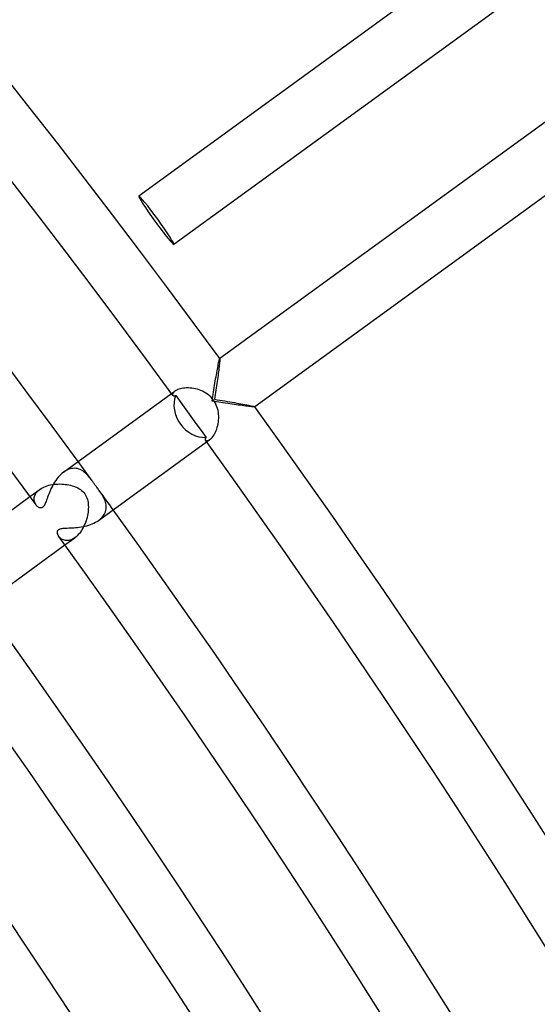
# Model space of a CAD drawing. Header units: millimetres. Extents: x -660 to 660, y -630 to 630.
# Tile 122 of 125: x 483 to 518, y 320 to 386. Entities that reach past the tile are written whole.
import ezdxf

# ---------------------------------------------------------------- set-up
doc = ezdxf.new("R2010")
doc.units = ezdxf.units.MM
doc.layers.add('HIDDEN', color=7, linetype='Continuous')
doc.layers.add('THICK', color=7, linetype='Continuous')

msp = doc.modelspace()

# ---------------------------------------------------------------- linework, layer by layer
at = {"layer": 'HIDDEN'}
for p, q in [((496.365, 363.102), (496.366, 363.103)), ((496.366, 363.103), (496.366, 363.103)), ((496.366, 363.103), (496.367, 363.103)), ((496.367, 363.103), (496.368, 363.103)), ((496.368, 363.103), (496.368, 363.103)), ((496.368, 363.103), (496.369, 363.102)), ((496.369, 363.102), (496.372, 363.089)), ((496.311, 362.446), (496.297, 362.333)), ((496.324, 362.552), (496.311, 362.446)), ((496.336, 362.652), (496.324, 362.552)), ((496.347, 362.745), (496.336, 362.652)), ((496.356, 362.829), (496.347, 362.745)), ((496.363, 362.904), (496.356, 362.829)), ((496.368, 362.968), (496.363, 362.904)), ((496.372, 363.021), (496.368, 362.968)), ((496.372, 363.089), (496.373, 363.062)), ((496.373, 363.062), (496.372, 363.021)), ((496.23, 361.839), (496.211, 361.706)), ((496.248, 361.968), (496.23, 361.839)), ((496.265, 362.094), (496.248, 361.968)), ((496.281, 362.216), (496.265, 362.094)), ((496.297, 362.333), (496.281, 362.216)), ((493.922, 361.117), (493.819, 361.1)), ((494.03, 361.128), (493.922, 361.117)), ((494.143, 361.135), (494.03, 361.128)), ((494.26, 361.135), (494.143, 361.135)), ((494.378, 361.129), (494.26, 361.135)), ((494.498, 361.117), (494.378, 361.129)), ((494.62, 361.099), (494.498, 361.117)), ((496.128, 361.139), (496.106, 360.989)), ((496.15, 361.285), (496.128, 361.139)), ((496.171, 361.429), (496.15, 361.285)), ((496.191, 361.57), (496.171, 361.429)), ((496.211, 361.706), (496.191, 361.57)), ((493.131, 360.753), (493.356, 360.916)), ((493.207, 360.736), (493.2, 360.698)), ((493.2, 360.698), (493.203, 360.664)), ((493.203, 360.664), (493.216, 360.636)), ((493.225, 360.779), (493.207, 360.736)), ((493.256, 360.824), (493.225, 360.779)), ((493.299, 360.87), (493.256, 360.824)), ((493.356, 360.916), (493.299, 360.87)), ((493.412, 360.953), (493.356, 360.916)), ((493.476, 360.988), (493.412, 360.953)), ((493.55, 361.021), (493.476, 360.988)), ((493.633, 361.052), (493.55, 361.021)), ((493.722, 361.078), (493.633, 361.052)), ((493.819, 361.1), (493.722, 361.078)), ((494.741, 361.074), (494.62, 361.099)), ((494.863, 361.043), (494.741, 361.074)), ((494.983, 361.005), (494.863, 361.043)), ((495.101, 360.961), (494.983, 361.005)), ((495.217, 360.91), (495.101, 360.961)), ((495.329, 360.853), (495.217, 360.91)), ((495.44, 360.788), (495.329, 360.853)), ((495.549, 360.714), (495.44, 360.788)), ((495.654, 360.63), (495.549, 360.714)), ((495.756, 360.538), (495.654, 360.63)), ((495.852, 360.434), (495.756, 360.538)), ((496.035, 360.528), (496.01, 360.373)), ((496.059, 360.684), (496.035, 360.528)), ((496.082, 360.837), (496.059, 360.684)), ((496.106, 360.989), (496.082, 360.837)), ((495.941, 360.322), (495.852, 360.434)), ((496.013, 360.215), (495.941, 360.322)), ((496.01, 360.373), (496.187, 360.344)), ((496.077, 360.103), (496.013, 360.215)), ((496.132, 359.987), (496.077, 360.103)), ((496.179, 359.867), (496.132, 359.987)), ((496.218, 359.744), (496.179, 359.867)), ((496.187, 360.344), (496.363, 360.316)), ((496.363, 360.316), (496.537, 360.287)), ((496.537, 360.287), (496.708, 360.259)), ((496.708, 360.259), (496.875, 360.231)), ((496.875, 360.231), (497.039, 360.203)), ((497.039, 360.203), (497.198, 360.176)), ((497.198, 360.176), (497.353, 360.149)), ((497.353, 360.149), (497.502, 360.123)), ((497.502, 360.123), (497.647, 360.097)), ((497.647, 360.097), (497.787, 360.072)), ((497.787, 360.072), (497.922, 360.047)), ((497.922, 360.047), (498.05, 360.023)), ((498.05, 360.023), (498.171, 359.999)), ((498.171, 359.999), (498.283, 359.977)), ((498.283, 359.977), (498.386, 359.956)), ((498.386, 359.956), (498.478, 359.937)), ((498.478, 359.937), (498.557, 359.919)), ((498.557, 359.919), (498.622, 359.903)), ((498.622, 359.903), (498.671, 359.889)), ((498.671, 359.889), (498.703, 359.878)), ((498.703, 359.878), (498.717, 359.87)), ((498.717, 359.867), (498.716, 359.866)), ((498.717, 359.87), (498.717, 359.869)), ((498.717, 359.869), (498.717, 359.869)), ((498.717, 359.869), (498.717, 359.868)), ((498.717, 359.868), (498.717, 359.867)), ((498.717, 359.867), (498.717, 359.867)), ((496.248, 359.618), (496.218, 359.744)), ((496.271, 359.492), (496.248, 359.618)), ((496.286, 359.364), (496.271, 359.492)), ((496.294, 359.236), (496.286, 359.364)), ((496.294, 359.108), (496.294, 359.236)), ((496.164, 358.379), (496.2, 358.492)), ((496.2, 358.492), (496.231, 358.609)), ((496.231, 358.609), (496.256, 358.73)), ((496.256, 358.73), (496.275, 358.854)), ((496.275, 358.854), (496.288, 358.98)), ((496.288, 358.98), (496.294, 359.108)), ((495.815, 357.775), (495.87, 357.836)), ((495.87, 357.836), (495.925, 357.907)), ((495.925, 357.907), (495.979, 357.986)), ((495.979, 357.986), (496.03, 358.073)), ((496.03, 358.073), (496.079, 358.169)), ((496.079, 358.169), (496.124, 358.271)), ((496.124, 358.271), (496.164, 358.379)), ((495.398, 357.634), (495.417, 357.615)), ((495.417, 357.615), (495.443, 357.602)), ((495.443, 357.602), (495.475, 357.595)), ((495.475, 357.595), (495.512, 357.595)), ((495.482, 357.517), (495.707, 357.68)), ((495.512, 357.595), (495.555, 357.603)), ((495.555, 357.603), (495.602, 357.619)), ((495.602, 357.619), (495.653, 357.645)), ((495.653, 357.645), (495.707, 357.68)), ((495.707, 357.68), (495.76, 357.723)), ((495.76, 357.723), (495.815, 357.775)), ((485.989, 355.558), (485.886, 355.489)), ((486.093, 355.617), (485.989, 355.558)), ((486.2, 355.665), (486.093, 355.617)), ((486.305, 355.701), (486.2, 355.665)), ((486.41, 355.726), (486.305, 355.701)), ((486.513, 355.741), (486.41, 355.726)), ((486.615, 355.744), (486.513, 355.741)), ((486.715, 355.737), (486.615, 355.744)), ((486.812, 355.721), (486.715, 355.737)), ((486.906, 355.695), (486.812, 355.721)), ((486.997, 355.661), (486.906, 355.695)), ((487.086, 355.618), (486.997, 355.661)), ((487.171, 355.568), (487.086, 355.618)), ((487.253, 355.511), (487.171, 355.568)), ((487.331, 355.448), (487.253, 355.511)), ((487.405, 355.381), (487.331, 355.448)), ((487.476, 355.31), (487.405, 355.381)), ((487.544, 355.236), (487.476, 355.31)), ((487.609, 355.16), (487.544, 355.236)), ((484.568, 354.488), (484.673, 354.532)), ((484.673, 354.532), (484.784, 354.571)), ((484.784, 354.571), (484.898, 354.604)), ((484.898, 354.604), (485.016, 354.632)), ((485.016, 354.632), (485.137, 354.655)), ((485.137, 354.655), (485.26, 354.672)), ((485.26, 354.672), (485.383, 354.684)), ((485.383, 354.684), (485.508, 354.691)), ((485.508, 354.691), (485.632, 354.693)), ((485.632, 354.693), (485.756, 354.69)), ((485.756, 354.69), (485.88, 354.682)), ((485.88, 354.682), (486, 354.669)), ((486, 354.669), (486.118, 354.653)), ((486.118, 354.653), (486.233, 354.632)), ((486.233, 354.632), (486.344, 354.607)), ((486.344, 354.607), (486.451, 354.578)), ((486.451, 354.578), (486.554, 354.546)), ((486.554, 354.546), (486.652, 354.51)), ((487.674, 355.079), (487.609, 355.16)), ((487.739, 354.993), (487.674, 355.079)), ((487.806, 354.903), (487.739, 354.993)), ((487.828, 354.873), (487.806, 354.903)), ((487.85, 354.841), (487.828, 354.873)), ((487.873, 354.81), (487.85, 354.841)), ((487.896, 354.778), (487.873, 354.81)), ((487.919, 354.746), (487.896, 354.778)), ((487.942, 354.713), (487.919, 354.746)), ((487.966, 354.68), (487.942, 354.713)), ((487.99, 354.647), (487.966, 354.68)), ((488.014, 354.614), (487.99, 354.647)), ((488.038, 354.58), (488.014, 354.614)), ((488.078, 354.525), (488.038, 354.58)), ((488.118, 354.471), (488.078, 354.525)), ((483.625, 353.846), (484.29, 354.329)), ((483.916, 353.787), (483.932, 353.858)), ((483.932, 353.858), (483.957, 353.928)), ((483.957, 353.928), (483.99, 353.999)), ((483.99, 353.999), (484.032, 354.068)), ((484.032, 354.068), (484.083, 354.137)), ((484.083, 354.137), (484.143, 354.204)), ((484.143, 354.204), (484.212, 354.268)), ((484.212, 354.268), (484.29, 354.329)), ((484.29, 354.329), (484.375, 354.386)), ((484.375, 354.386), (484.467, 354.439)), ((484.467, 354.439), (484.568, 354.488)), ((486.652, 354.51), (486.745, 354.471)), ((486.745, 354.471), (486.835, 354.427)), ((486.835, 354.427), (486.924, 354.378)), ((486.924, 354.378), (487.009, 354.323)), ((487.009, 354.323), (487.09, 354.263)), ((487.09, 354.263), (487.166, 354.196)), ((487.166, 354.196), (487.236, 354.123)), ((487.236, 354.123), (487.299, 354.044)), ((487.299, 354.044), (487.359, 353.953)), ((487.359, 353.953), (487.408, 353.859)), ((487.408, 353.859), (487.449, 353.761)), ((488.158, 354.417), (488.118, 354.471)), ((488.197, 354.364), (488.158, 354.417)), ((488.236, 354.311), (488.197, 354.364)), ((488.273, 354.26), (488.236, 354.311)), ((488.333, 354.176), (488.273, 354.26)), ((488.391, 354.092), (488.333, 354.176)), ((488.448, 354.007), (488.391, 354.092)), ((488.501, 353.921), (488.448, 354.007)), ((488.551, 353.834), (488.501, 353.921)), ((483.906, 353.649), (483.907, 353.718)), ((483.913, 353.582), (483.906, 353.649)), ((483.907, 353.718), (483.916, 353.787)), ((483.926, 353.517), (483.913, 353.582)), ((483.945, 353.455), (483.926, 353.517)), ((483.97, 353.395), (483.945, 353.455)), ((484, 353.339), (483.97, 353.395)), ((484.034, 353.287), (484, 353.339)), ((487.449, 353.761), (487.481, 353.661)), ((487.481, 353.661), (487.506, 353.56)), ((487.506, 353.56), (487.525, 353.457)), ((487.525, 353.457), (487.537, 353.353)), ((487.537, 353.353), (487.544, 353.249)), ((487.544, 353.249), (487.546, 353.143)), ((488.597, 353.746), (488.551, 353.834)), ((488.638, 353.656), (488.597, 353.746)), ((488.673, 353.566), (488.638, 353.656)), ((488.702, 353.476), (488.673, 353.566)), ((488.724, 353.385), (488.702, 353.476)), ((488.74, 353.294), (488.724, 353.385)), ((488.747, 353.203), (488.74, 353.294)), ((488.747, 353.111), (488.747, 353.203)), ((487.484, 352.572), (487.457, 352.453)), ((487.507, 352.69), (487.484, 352.572)), ((487.524, 352.807), (487.507, 352.69)), ((487.536, 352.921), (487.524, 352.807)), ((487.544, 353.034), (487.536, 352.921)), ((487.546, 353.143), (487.544, 353.034)), ((488.492, 352.486), (488.557, 352.57)), ((488.557, 352.57), (488.613, 352.657)), ((488.613, 352.657), (488.659, 352.746)), ((488.659, 352.746), (488.695, 352.836)), ((488.695, 352.836), (488.722, 352.928)), ((488.722, 352.928), (488.739, 353.019)), ((488.739, 353.019), (488.747, 353.111)), ((487.252, 351.879), (487.198, 351.771)), ((487.302, 351.99), (487.252, 351.879)), ((487.348, 352.103), (487.302, 351.99)), ((487.389, 352.219), (487.348, 352.103)), ((487.425, 352.335), (487.389, 352.219)), ((487.457, 352.453), (487.425, 352.335)), ((488.237, 352.253), (488.331, 352.326)), ((488.331, 352.326), (488.416, 352.404)), ((488.416, 352.404), (488.492, 352.486)), ((486.795, 351.222), (486.718, 351.154)), ((486.87, 351.299), (486.795, 351.222)), ((486.942, 351.383), (486.87, 351.299)), ((487.011, 351.472), (486.942, 351.383)), ((487.077, 351.567), (487.011, 351.472)), ((487.139, 351.667), (487.077, 351.567)), ((487.198, 351.771), (487.139, 351.667)), ((485.608, 351.125), (485.571, 351.172)), ((485.651, 351.08), (485.608, 351.125)), ((485.698, 351.039), (485.651, 351.08)), ((485.751, 351.001), (485.698, 351.039)), ((485.808, 350.968), (485.751, 351.001)), ((485.869, 350.941), (485.808, 350.968)), ((485.934, 350.92), (485.869, 350.941)), ((486.003, 350.906), (485.934, 350.92)), ((485.976, 350.61), (486.641, 351.093)), ((486.075, 350.899), (486.003, 350.906)), ((486.15, 350.9), (486.075, 350.899)), ((486.228, 350.909), (486.15, 350.9)), ((486.308, 350.927), (486.228, 350.909)), ((486.389, 350.954), (486.308, 350.927)), ((486.473, 350.991), (486.389, 350.954)), ((486.557, 351.037), (486.473, 350.991)), ((486.641, 351.093), (486.557, 351.037)), ((486.718, 351.154), (486.641, 351.093))]:
    msp.add_line(p, q, dxfattribs=at)
for start, end in [(36.037785, 36.189962), (35.810034, 35.962212)]:
    msp.add_arc((0, 0), 603.25, start, end, dxfattribs=at)
for start_param, end_param in [(-1.570796, 0), (3.141593, 4.712389)]:
    msp.add_ellipse((492.11, 372.372), major_axis=(-1.176, 1.618), ratio=0.05705, start_param=start_param, end_param=end_param, dxfattribs=at)
at = {"layer": 'THICK'}
for p, q in [((519.25, 394.562), (490.934, 373.99)), ((521.601, 391.326), (493.286, 370.754)), ((526.304, 384.854), (496.365, 363.103)), ((528.655, 381.618), (498.716, 359.866)), ((496.358, 363.09), (496.365, 363.102)), ((496.206, 362.392), (496.228, 362.508)), ((496.228, 362.508), (496.249, 362.617)), ((496.249, 362.617), (496.269, 362.718)), ((496.269, 362.718), (496.288, 362.81)), ((496.288, 362.81), (496.306, 362.892)), ((496.306, 362.892), (496.322, 362.961)), ((496.322, 362.961), (496.336, 363.019)), ((496.336, 363.019), (496.348, 363.062)), ((496.348, 363.062), (496.358, 363.09)), ((496.089, 361.736), (496.113, 361.875)), ((496.113, 361.875), (496.137, 362.011)), ((496.137, 362.011), (496.161, 362.142)), ((496.161, 362.142), (496.184, 362.27)), ((496.184, 362.27), (496.206, 362.392)), ((495.966, 361.007), (495.991, 361.157)), ((495.991, 361.157), (496.016, 361.304)), ((496.016, 361.304), (496.04, 361.45)), ((496.04, 361.45), (496.065, 361.594)), ((496.065, 361.594), (496.089, 361.736)), ((485.886, 355.489), (493.131, 360.753)), ((493.216, 360.636), (493.227, 360.625)), ((493.227, 360.625), (493.239, 360.616)), ((493.239, 360.616), (493.254, 360.608)), ((493.254, 360.608), (493.27, 360.603)), ((493.27, 360.603), (493.289, 360.6)), ((493.289, 360.6), (493.309, 360.6)), ((493.309, 360.6), (493.331, 360.603)), ((493.331, 360.603), (493.355, 360.608)), ((493.355, 360.608), (493.38, 360.617)), ((493.38, 360.617), (493.407, 360.628)), ((493.407, 360.628), (493.749, 360.158)), ((495.869, 360.404), (495.893, 360.555)), ((495.893, 360.555), (495.917, 360.706)), ((495.917, 360.706), (495.942, 360.857)), ((495.942, 360.857), (495.966, 361.007)), ((493.749, 360.158), (494.09, 359.69)), ((495.845, 360.252), (495.869, 360.404)), ((495.996, 360.228), (495.845, 360.252)), ((496.147, 360.204), (495.996, 360.228)), ((496.299, 360.181), (496.147, 360.204)), ((496.45, 360.158), (496.299, 360.181)), ((496.6, 360.134), (496.45, 360.158)), ((496.75, 360.112), (496.6, 360.134)), ((496.898, 360.09), (496.75, 360.112)), ((497.044, 360.068), (496.898, 360.09)), ((497.189, 360.047), (497.044, 360.068)), ((497.331, 360.026), (497.189, 360.047)), ((497.471, 360.006), (497.331, 360.026)), ((497.608, 359.987), (497.471, 360.006)), ((497.74, 359.969), (497.608, 359.987)), ((497.868, 359.951), (497.74, 359.969)), ((497.991, 359.935), (497.868, 359.951)), ((498.109, 359.92), (497.991, 359.935)), ((498.219, 359.906), (498.109, 359.92)), ((498.321, 359.894), (498.219, 359.906)), ((498.414, 359.884), (498.321, 359.894)), ((498.497, 359.875), (498.414, 359.884)), ((498.569, 359.869), (498.497, 359.875)), ((498.627, 359.864), (498.569, 359.869)), ((498.672, 359.862), (498.627, 359.864)), ((498.702, 359.863), (498.672, 359.862)), ((498.716, 359.866), (498.702, 359.863)), ((494.09, 359.69), (494.429, 359.224)), ((494.429, 359.224), (494.768, 358.757)), ((494.768, 358.757), (495.108, 358.288)), ((495.108, 358.288), (495.448, 357.818)), ((495.448, 357.818), (495.429, 357.795)), ((488.237, 352.253), (495.482, 357.517)), ((495.386, 357.713), (495.383, 357.694)), ((495.383, 357.694), (495.383, 357.677)), ((495.383, 357.677), (495.385, 357.661)), ((495.385, 357.661), (495.39, 357.647)), ((495.392, 357.732), (495.386, 357.713)), ((495.39, 357.647), (495.398, 357.634)), ((495.401, 357.752), (495.392, 357.732)), ((495.413, 357.774), (495.401, 357.752)), ((495.429, 357.795), (495.413, 357.774)), ((485.604, 355.238), (485.518, 355.14)), ((485.695, 355.329), (485.604, 355.238)), ((485.789, 355.413), (485.695, 355.329)), ((485.886, 355.489), (485.789, 355.413)), ((485.151, 354.593), (485.091, 354.477)), ((485.215, 354.707), (485.151, 354.593)), ((485.284, 354.82), (485.215, 354.707)), ((485.358, 354.931), (485.284, 354.82)), ((485.436, 355.038), (485.358, 354.931)), ((485.518, 355.14), (485.436, 355.038)), ((484.848, 353.911), (484.81, 353.807)), ((484.889, 354.019), (484.848, 353.911)), ((484.934, 354.13), (484.889, 354.019)), ((484.982, 354.244), (484.934, 354.13)), ((485.034, 354.36), (484.982, 354.244)), ((485.091, 354.477), (485.034, 354.36)), ((477.114, 349.116), (483.625, 353.846)), ((484.064, 353.249), (484.034, 353.287)), ((484.095, 353.215), (484.064, 353.249)), ((484.128, 353.184), (484.095, 353.215)), ((484.556, 353.211), (484.524, 353.171)), ((484.586, 353.259), (484.556, 353.211)), ((484.616, 353.314), (484.586, 353.259)), ((484.646, 353.378), (484.616, 353.314)), ((484.676, 353.449), (484.646, 353.378)), ((484.708, 353.529), (484.676, 353.449)), ((484.74, 353.616), (484.708, 353.529)), ((484.774, 353.709), (484.74, 353.616)), ((484.81, 353.807), (484.774, 353.709)), ((484.162, 353.157), (484.128, 353.184)), ((484.197, 353.134), (484.162, 353.157)), ((484.232, 353.115), (484.197, 353.134)), ((484.269, 353.1), (484.232, 353.115)), ((484.307, 353.09), (484.269, 353.1)), ((484.345, 353.086), (484.307, 353.09)), ((484.383, 353.089), (484.345, 353.086)), ((484.42, 353.098), (484.383, 353.089)), ((484.456, 353.115), (484.42, 353.098)), ((484.491, 353.139), (484.456, 353.115)), ((484.524, 353.171), (484.491, 353.139)), ((487.316, 351.863), (487.442, 351.894)), ((487.442, 351.894), (487.567, 351.93)), ((487.567, 351.93), (487.689, 351.971)), ((487.689, 351.971), (487.808, 352.017)), ((487.808, 352.017), (487.923, 352.068)), ((487.923, 352.068), (488.034, 352.125)), ((488.034, 352.125), (488.139, 352.187)), ((488.139, 352.187), (488.237, 352.253)), ((485.466, 351.446), (485.467, 351.482)), ((485.469, 351.412), (485.466, 351.446)), ((485.467, 351.482), (485.473, 351.519)), ((485.474, 351.38), (485.469, 351.412)), ((485.473, 351.519), (485.485, 351.556)), ((485.482, 351.351), (485.474, 351.38)), ((485.491, 351.321), (485.482, 351.351)), ((485.485, 351.556), (485.505, 351.591)), ((485.503, 351.291), (485.491, 351.321)), ((485.517, 351.261), (485.503, 351.291)), ((485.505, 351.591), (485.533, 351.623)), ((485.533, 351.231), (485.517, 351.261)), ((485.533, 351.623), (485.568, 351.65)), ((485.551, 351.201), (485.533, 351.231)), ((485.568, 351.65), (485.61, 351.673)), ((485.61, 351.673), (485.659, 351.691)), ((485.659, 351.691), (485.717, 351.706)), ((485.717, 351.706), (485.781, 351.718)), ((485.781, 351.718), (485.855, 351.727)), ((485.855, 351.727), (485.936, 351.734)), ((485.936, 351.734), (486.026, 351.739)), ((486.026, 351.739), (486.122, 351.742)), ((486.122, 351.742), (486.225, 351.746)), ((486.225, 351.746), (486.333, 351.75)), ((486.333, 351.75), (486.446, 351.755)), ((486.446, 351.755), (486.565, 351.761)), ((486.565, 351.761), (486.687, 351.77)), ((486.687, 351.77), (486.811, 351.782)), ((486.811, 351.782), (486.936, 351.796)), ((486.936, 351.796), (487.063, 351.815)), ((487.063, 351.815), (487.19, 351.837)), ((487.19, 351.837), (487.316, 351.863)), ((479.465, 345.88), (485.976, 350.61)), ((485.571, 351.172), (485.551, 351.201))]:
    msp.add_line(p, q, dxfattribs=at)
for radius, start, end in [(615, 36.186066, 71.8139), (611, 36.174034, 71.825989), (603.25, 36.189962, 71.810061), (599.25, 36.124989, 71.874977), (615, 0.186097, 35.81393), (611, 0.174007, 35.825962), (603.25, 0.189936, 35.810034), (599.25, 0.125019, 35.875007), (592.5, 0.193431, 35.806596), (588.5, 0.137682, 35.862345), (581.75, 0.196983, 35.803044), (577.75, 0.149427, 35.850599), (571, 0.20071, 35.79932), (567, 0.16043, 35.8396), (560.25, 0.20455, 35.79548), (556.25, 0.17086, 35.82911), (549.5, 0.20856, 35.79147)]:
    msp.add_arc((0, 0), radius, start, end, dxfattribs=at)
for centre, major_axis, ratio, start_param, end_param in [((492.11, 372.372), (-1.176, 1.618), 0.05705, 0, 1.570796), ((492.11, 372.372), (-1.176, 1.618), 0.05705, 1.570796, 3.141593), ((495.124, 359.729), (1.176, -1.618), 0.868101, -2.622574, -1.570796), ((495.124, 359.729), (1.176, -1.618), 0.868101, -1.570796, -0.519018)]:
    msp.add_ellipse(centre, major_axis=major_axis, ratio=ratio, start_param=start_param, end_param=end_param, dxfattribs=at)

doc.saveas('drawing.dxf')
